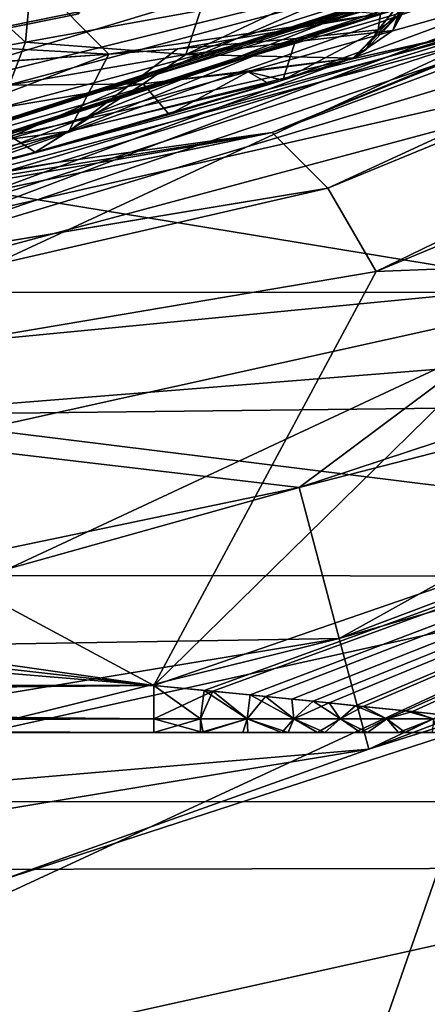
# Model space of a CAD drawing. Header units: metres. Extents: x -109 to 109, y -447 to 122.
# Tile 22 of 256: x 5.06 to 6.36, y -424.12 to -420.97. Entities that reach past the tile are written whole.
import ezdxf

# ---------------------------------------------------------------- set-up
doc = ezdxf.new("R2010")
doc.units = ezdxf.units.M
doc.layers.add('solid_506359', color=7, linetype='CONTINUOUS')

msp = doc.modelspace()

# ---------------------------------------------------------------- linework, layer by layer
at = {"layer": 'solid_506359'}
for points in [[(6.55596, -416.691864, 378.799988), (-2.172982, -421.639343, 378.799988), (-4.261339, -421.322571, 378.799988)], [(2.603974, -417.757416, 378.799988), (6.55596, -416.691864, 378.799988), (-4.261339, -421.322571, 378.799988)], [(6.55596, -416.691864, 378.799988), (8.163743, -420.139771, 378.799988), (-2.172982, -421.639343, 378.799988)], [(1.449697, -418.200409, 164.25), (7.909747, -420.40332, 164.25), (3.226613, -421.658142, 164.25)], [(5.867724, -421.328766, 170.300278), (10.428844, -419.484955, 170.300278), (7.614857, -420.676788, 170.600006)], [(5.867724, -421.328766, 170.300278), (6.045884, -421.506927, 170.080383), (10.428844, -419.484955, 170.300278)], [(10.429032, -419.485046, 172.75), (5.867879, -421.328888, 172.75), (9.941948, -419.65097, 172.449997)], [(6.046093, -421.507172, 172.969772), (5.867879, -421.328888, 172.75), (10.429032, -419.485046, 172.75)], [(10.428844, -419.484955, 170.300278), (6.045884, -421.506927, 170.080383), (10.652645, -419.613129, 170.080383)], [(6.046093, -421.507172, 172.969772), (10.429032, -419.485046, 172.75), (10.65291, -419.613312, 172.969772)], [(10.652645, -419.613129, 170.080383), (6.045884, -421.506927, 170.080383), (6.201315, -421.774475, 170)], [(6.046093, -421.507172, 172.969772), (10.65291, -419.613312, 172.969772), (6.201315, -421.774475, 173.050003)], [(10.652645, -419.613129, 170.080383), (6.201315, -421.774475, 170), (10.872036, -419.834503, 170)], [(10.65291, -419.613312, 172.969772), (10.872036, -419.834503, 173.050003), (6.201315, -421.774475, 173.050003)], [(5.867879, -421.328888, 172.75), (7.614857, -420.676788, 172.449997), (9.941948, -419.65097, 172.449997)], [(6.201315, -421.774475, 173.050003), (10.872036, -419.834503, 173.050003), (9.745486, -421.633881, 173.050003)], [(10.872036, -419.834503, 170), (6.201315, -421.774475, 170), (9.745483, -421.633881, 170)], [(5.225927, -420.04126, 236.459641), (5.248107, -420.949158, 236.256989), (4.166019, -421.168427, 237.703857)], [(4.716522, -420.161102, 237.244843), (5.225927, -420.04126, 236.459641), (4.166019, -421.168427, 237.703857)], [(8.818401, -420.056458, 178.266449), (4.507705, -421.457092, 178.266449), (8.364599, -420.344391, 178.357071)], [(4.507705, -421.457092, 164.233551), (8.818401, -420.056458, 164.233551), (4.766009, -421.48761, 164.142929)], [(4.507705, -421.457092, 164.233551), (8.320091, -420.237457, 164.353882), (8.818401, -420.056458, 164.233551)], [(8.818401, -420.056458, 178.266449), (4.740648, -421.374603, 178.146118), (4.507705, -421.457092, 178.266449)], [(8.818401, -420.056458, 178.266449), (8.320091, -420.237457, 178.146118), (4.740648, -421.374603, 178.146118)], [(8.818401, -420.056458, 164.233551), (6.647087, -420.976013, 164.142929), (4.766009, -421.48761, 164.142929)], [(4.515188, -421.492279, 167.499771), (8.833041, -420.089325, 167.499771), (7.909633, -420.403412, 167.25)], [(8.907533, -420.256653, 167.683014), (8.833041, -420.089325, 167.499771), (4.515188, -421.492279, 167.499771)], [(4.515215, -421.492432, 175), (8.833095, -420.089447, 175), (4.553313, -421.671661, 174.816864)], [(7.909633, -420.403412, 175.25), (8.833095, -420.089447, 175), (4.515215, -421.492432, 175)], [(8.835631, -420.095154, 174.823227), (4.516512, -421.498505, 174.823227), (8.002542, -420.635498, 174.75)], [(8.835631, -420.095154, 167.676773), (8.002565, -420.635498, 167.75), (4.516512, -421.498505, 167.676773)], [(8.835631, -420.095154, 174.823227), (7.909647, -420.403412, 175), (4.516512, -421.498505, 174.823227)], [(8.835631, -420.095154, 167.676773), (4.516512, -421.498505, 167.676773), (7.909647, -420.403412, 167.5)], [(8.833095, -420.089447, 175), (8.907624, -420.256866, 174.816864), (4.553313, -421.671661, 174.816864)], [(3.181821, -421.361389, 178.25), (7.79967, -420.124298, 178.25), (3.081671, -420.68811, 178.25)], [(7.909758, -420.403381, 177.949997), (7.79967, -420.124298, 178.25), (3.181821, -421.361389, 178.25)], [(8.163743, -420.139771, 378.799988), (-0.049015, -421.749939, 378.799988), (-2.172982, -421.639343, 378.799988)], [(8.163743, -420.139771, 378.799988), (2.063532, -421.650543, 378.799988), (-0.049015, -421.749939, 378.799988)], [(8.163743, -420.139771, 378.799988), (4.144611, -421.346802, 378.799988), (2.063532, -421.650543, 378.799988)], [(8.163743, -420.139771, 378.799988), (6.180919, -420.842316, 378.799988), (4.144611, -421.346802, 378.799988)], [(4.229247, -421.690399, 378.946442), (6.180919, -420.842316, 378.799988), (8.163743, -420.139771, 378.799988)], [(4.229247, -421.690399, 378.946442), (8.163743, -420.139771, 378.799988), (8.297991, -420.466858, 378.946442)], [(5.159087, -420.146667, 236.141022), (4.283185, -420.321655, 237.447327), (5.077405, -421.040009, 236.149109)], [(5.159087, -420.146667, 236.141022), (5.077405, -421.040009, 236.149109), (5.638024, -420.939209, 234.490631)], [(4.507705, -421.457092, 164.233551), (4.740648, -421.374603, 164.353882), (8.320091, -420.237457, 164.353882)], [(7.909633, -420.403412, 167.25), (8.320091, -420.237457, 164.353882), (4.740648, -421.374603, 164.353882)], [(4.740648, -421.374603, 178.146118), (8.320091, -420.237457, 178.146118), (7.909633, -420.403412, 175.25)], [(4.553266, -421.671417, 167.683014), (8.907533, -420.256653, 167.683014), (4.515188, -421.492279, 167.499771)], [(8.093394, -420.868195, 167.75), (8.907533, -420.256653, 167.683014), (4.553266, -421.671417, 167.683014)], [(4.553313, -421.671661, 174.816864), (8.907624, -420.256866, 174.816864), (8.093394, -420.868195, 174.75)], [(4.283185, -420.321655, 237.447327), (4.033235, -421.226593, 237.556244), (5.077405, -421.040009, 236.149109)], [(4.507705, -421.457092, 178.266449), (6.647087, -420.976013, 178.357071), (8.364599, -420.344391, 178.357071)], [(7.909758, -420.403381, 177.949997), (3.181821, -421.361389, 178.25), (3.226875, -421.658173, 177.949997)], [(3.226776, -421.658173, 167.5), (3.226613, -421.658142, 164.25), (7.909747, -420.40332, 164.25)], [(3.226765, -421.658173, 167.25), (7.909633, -420.403412, 167.25), (4.740648, -421.374603, 164.353882)], [(4.515188, -421.492279, 167.499771), (7.909633, -420.403412, 167.25), (3.226765, -421.658173, 167.25)], [(3.226765, -421.658173, 175.25), (7.909633, -420.403412, 175.25), (4.515215, -421.492432, 175)], [(4.740648, -421.374603, 178.146118), (7.909633, -420.403412, 175.25), (3.226765, -421.658173, 175.25)], [(3.226875, -421.658173, 177.949997), (3.226775, -421.658173, 175), (7.909647, -420.403412, 175)], [(4.516512, -421.498505, 174.823227), (7.909647, -420.403412, 175), (3.226775, -421.658173, 175)], [(7.909647, -420.403412, 167.5), (3.226776, -421.658173, 167.5), (7.909747, -420.40332, 164.25)], [(4.516512, -421.498505, 167.676773), (3.226776, -421.658173, 167.5), (7.909647, -420.403412, 167.5)], [(7.909758, -420.403381, 177.949997), (3.226875, -421.658173, 177.949997), (7.909647, -420.403412, 175)], [(4.229247, -421.690399, 378.946442), (8.297991, -420.466858, 378.946442), (4.258075, -421.833984, 379.299988)], [(8.297991, -420.466858, 378.946442), (8.353598, -420.602325, 379.299988), (4.258075, -421.833984, 379.299988)], [(3.25848, -420.823242, 382.48056), (3.394133, -421.679718, 381.018494), (7.77545, -420.505737, 381.018494)], [(4.258075, -421.833984, 379.299988), (7.77545, -420.505737, 381.018494), (3.394133, -421.679718, 381.018494)], [(4.258075, -421.833984, 379.299988), (8.353598, -420.602325, 379.299988), (7.77545, -420.505737, 381.018494)], [(5.488853, -423.100006, 174.75), (8.002542, -420.635498, 174.75), (3.265325, -421.905029, 174.75)], [(4.516512, -421.498505, 174.823227), (3.265325, -421.905029, 174.75), (8.002542, -420.635498, 174.75)], [(5.488853, -423.100006, 167.75), (3.265348, -421.905029, 167.75), (8.002565, -420.635498, 167.75)], [(4.516512, -421.498505, 167.676773), (8.002565, -420.635498, 167.75), (3.265348, -421.905029, 167.75)], [(5.488853, -423.100006, 174.75), (9.745483, -421.633881, 174.75), (8.002542, -420.635498, 174.75)], [(9.745484, -421.633881, 167.75), (5.488853, -423.100006, 167.75), (8.002565, -420.635498, 167.75)], [(7.614857, -420.676788, 170.600006), (7.614857, -420.676788, 172.449997), (5.184134, -421.424622, 172.449997)], [(5.867879, -421.328888, 172.75), (5.184134, -421.424622, 172.449997), (7.614857, -420.676788, 172.449997)], [(5.184134, -421.424622, 170.600006), (7.614857, -420.676788, 170.600006), (5.184134, -421.424622, 172.449997)], [(5.867724, -421.328766, 170.300278), (7.614857, -420.676788, 170.600006), (5.184134, -421.424622, 170.600006)], [(4.667694, -420.7005, 257.895416), (4.166019, -421.168427, 237.703857), (5.248107, -420.949158, 236.256989)], [(4.251357, -421.018005, 228.079239), (3.636072, -420.784576, 227.434143), (5.11464, -420.846436, 228.643967)], [(6.254208, -421.002747, 230.646484), (6.338488, -420.77771, 230.485306), (6.323353, -420.825745, 230.563995)], [(6.254208, -421.002747, 230.646484), (6.332946, -420.84552, 230.445679), (6.338488, -420.77771, 230.485306)], [(4.229247, -421.690399, 378.946442), (4.144611, -421.346802, 378.799988), (6.180919, -420.842316, 378.799988)], [(5.344609, -421.078186, 229.188797), (4.251357, -421.018005, 228.079239), (5.11464, -420.846436, 228.643967)], [(5.344609, -421.078186, 229.188797), (5.11464, -420.846436, 228.643967), (6.21521, -420.948914, 230.208771)], [(6.349691, -420.825317, 229.808792), (6.20775, -421.000916, 230.333328), (6.21521, -420.948914, 230.208771)], [(6.265765, -420.960205, 230.367584), (6.20775, -421.000916, 230.333328), (6.349691, -420.825317, 229.808792)], [(6.254208, -421.002747, 230.646484), (6.323353, -420.825745, 230.563995), (6.305954, -420.85434, 230.659149)], [(6.254208, -421.002747, 230.646484), (6.308146, -420.907379, 230.405731), (6.332946, -420.84552, 230.445679)], [(3.300015, -422.152588, 167.75), (8.093394, -420.868195, 167.75), (4.553266, -421.671417, 167.683014)], [(8.402745, -421.659851, 167.75), (8.093394, -420.868195, 167.75), (3.300015, -422.152588, 167.75)], [(3.300015, -422.152588, 174.75), (8.093394, -420.868195, 174.75), (5.953963, -422.465851, 174.75)], [(4.553313, -421.671661, 174.816864), (8.093394, -420.868195, 174.75), (3.300015, -422.152588, 174.75)], [(5.59122, -421.079102, 234.480118), (6.305954, -420.85434, 230.659149), (5.972508, -420.899384, 232.571426)], [(5.59122, -421.079102, 234.480118), (6.254208, -421.002747, 230.646484), (6.305954, -420.85434, 230.659149)], [(8.093394, -420.868195, 174.75), (8.402745, -421.659851, 174.75), (5.953963, -422.465851, 174.75)], [(5.59122, -421.079102, 234.480118), (5.972508, -420.899384, 232.571426), (5.638024, -420.939209, 234.490631)], [(6.308146, -420.907379, 230.405731), (6.126317, -421.091736, 230.622131), (6.265765, -420.960205, 230.367584)], [(6.254208, -421.002747, 230.646484), (6.126317, -421.091736, 230.622131), (6.308146, -420.907379, 230.405731)], [(5.59122, -421.079102, 234.480118), (5.638024, -420.939209, 234.490631), (5.077405, -421.040009, 236.149109)], [(2.831938, -422.745087, 178.830444), (6.921173, -421.840424, 178.830444), (6.647087, -420.976013, 178.357071)], [(2.831938, -422.745087, 178.830444), (6.647087, -420.976013, 178.357071), (4.766008, -421.48761, 178.357071)], [(4.507705, -421.457092, 178.266449), (4.766008, -421.48761, 178.357071), (6.647087, -420.976013, 178.357071)], [(4.766009, -421.48761, 164.142929), (6.647087, -420.976013, 164.142929), (6.921173, -421.840424, 163.669556)], [(5.564722, -421.061127, 229.454758), (5.344609, -421.078186, 229.188797), (6.21521, -420.948914, 230.208771)], [(5.944263, -421.028351, 229.959183), (5.564722, -421.061127, 229.454758), (6.21521, -420.948914, 230.208771)], [(5.944263, -421.028351, 229.959183), (6.21521, -420.948914, 230.208771), (6.20775, -421.000916, 230.333328)], [(6.265765, -420.960205, 230.367584), (6.126317, -421.091736, 230.622131), (6.169318, -421.06369, 230.467331)], [(6.265765, -420.960205, 230.367584), (6.169318, -421.06369, 230.467331), (6.20775, -421.000916, 230.333328)], [(5.59122, -421.079102, 234.480118), (6.126317, -421.091736, 230.622131), (6.254208, -421.002747, 230.646484)], [(5.901677, -421.162201, 230.410965), (5.944263, -421.028351, 229.959183), (6.20775, -421.000916, 230.333328)], [(6.169318, -421.06369, 230.467331), (5.901677, -421.162201, 230.410965), (6.20775, -421.000916, 230.333328)], [(5.024998, -421.177887, 236.133255), (5.077405, -421.040009, 236.149109), (4.033235, -421.226593, 237.556244)], [(4.49355, -421.13678, 228.330078), (4.251357, -421.018005, 228.079239), (5.344609, -421.078186, 229.188797)], [(5.024998, -421.177887, 236.133255), (5.59122, -421.079102, 234.480118), (5.077405, -421.040009, 236.149109)], [(5.216258, -421.324615, 229.38652), (5.564722, -421.061127, 229.454758), (5.944263, -421.028351, 229.959183)], [(5.901677, -421.162201, 230.410965), (5.216258, -421.324615, 229.38652), (5.944263, -421.028351, 229.959183)], [(5.216258, -421.324615, 229.38652), (5.344609, -421.078186, 229.188797), (5.564722, -421.061127, 229.454758)], [(6.169318, -421.06369, 230.467331), (6.126317, -421.091736, 230.622131), (5.901677, -421.162201, 230.410965)], [(4.399871, -421.43689, 228.453979), (4.953192, -421.106323, 228.762558), (5.344609, -421.078186, 229.188797)], [(5.216258, -421.324615, 229.38652), (4.399871, -421.43689, 228.453979), (5.344609, -421.078186, 229.188797)], [(4.953192, -421.106323, 228.762558), (4.49355, -421.13678, 228.330078), (5.344609, -421.078186, 229.188797)], [(5.024998, -421.177887, 236.133255), (5.454612, -421.173828, 234.454376), (5.59122, -421.079102, 234.480118)], [(5.59122, -421.079102, 234.480118), (5.454612, -421.173828, 234.454376), (6.126317, -421.091736, 230.622131)], [(5.454612, -421.173828, 234.454376), (5.791, -421.135406, 232.534698), (6.126317, -421.091736, 230.622131)], [(5.791, -421.135406, 232.534698), (5.901677, -421.162201, 230.410965), (6.126317, -421.091736, 230.622131)], [(5.454612, -421.173828, 234.454376), (5.537786, -421.271729, 230.033508), (5.791, -421.135406, 232.534698)], [(5.791, -421.135406, 232.534698), (5.537786, -421.271729, 230.033508), (5.860418, -421.174927, 230.369415)], [(5.791, -421.135406, 232.534698), (5.860418, -421.174927, 230.369415), (5.901677, -421.162201, 230.410965)], [(5.108377, -421.39209, 229.59082), (5.216258, -421.324615, 229.38652), (5.901677, -421.162201, 230.410965)], [(5.537786, -421.271729, 230.033508), (5.108377, -421.39209, 229.59082), (5.901677, -421.162201, 230.410965)], [(5.860418, -421.174927, 230.369415), (5.537786, -421.271729, 230.033508), (5.901677, -421.162201, 230.410965)], [(4.911401, -421.26532, 236.040146), (5.108377, -421.39209, 229.59082), (5.454612, -421.173828, 234.454376)], [(5.024998, -421.177887, 236.133255), (4.911401, -421.26532, 236.040146), (5.454612, -421.173828, 234.454376)], [(5.454612, -421.173828, 234.454376), (5.108377, -421.39209, 229.59082), (5.537786, -421.271729, 230.033508)], [(4.911401, -421.26532, 236.040146), (4.584462, -421.525116, 229.095306), (5.108377, -421.39209, 229.59082)], [(4.584462, -421.525116, 229.095306), (4.399871, -421.43689, 228.453979), (5.216258, -421.324615, 229.38652)], [(5.108377, -421.39209, 229.59082), (4.584462, -421.525116, 229.095306), (5.216258, -421.324615, 229.38652)], [(1.009954, -422.106903, 170.300278), (5.867724, -421.328766, 170.300278), (2.682859, -421.884277, 170.600006)], [(1.009954, -422.106903, 170.300278), (1.132023, -422.320984, 170.080383), (5.867724, -421.328766, 170.300278)], [(5.867879, -421.328888, 172.75), (1.010068, -422.107056, 172.75), (5.184134, -421.424622, 172.449997)], [(1.132163, -422.321259, 172.969772), (1.010068, -422.107056, 172.75), (5.867879, -421.328888, 172.75)], [(5.867724, -421.328766, 170.300278), (1.132023, -422.320984, 170.080383), (6.045884, -421.506927, 170.080383)], [(1.132163, -422.321259, 172.969772), (5.867879, -421.328888, 172.75), (6.046093, -421.507172, 172.969772)], [(5.867724, -421.328766, 170.300278), (5.184134, -421.424622, 170.600006), (2.682859, -421.884277, 170.600006)], [(10.393785, -421.326508, 167.883972), (8.402745, -421.659851, 167.75), (5.953963, -422.465851, 167.75)], [(6.082248, -422.949249, 167.883972), (10.393785, -421.326508, 167.883972), (5.953963, -422.465851, 167.75)], [(6.08213, -422.948822, 174.616287), (10.393583, -421.326111, 174.616287), (6.176982, -423.302795, 174.25)], [(8.402745, -421.659851, 174.75), (10.393583, -421.326111, 174.616287), (6.08213, -422.948822, 174.616287)], [(10.555789, -421.655029, 168.250458), (10.393785, -421.326508, 167.883972), (6.082248, -422.949249, 167.883972)], [(10.393583, -421.326111, 174.616287), (10.555673, -421.654785, 174.25), (6.176982, -423.302795, 174.25)], [(1.010068, -422.107056, 172.75), (2.682859, -421.884277, 172.449997), (5.184134, -421.424622, 172.449997)], [(5.184134, -421.424622, 170.600006), (5.184134, -421.424622, 172.449997), (2.682859, -421.884277, 172.449997)], [(2.682859, -421.884277, 170.600006), (5.184134, -421.424622, 170.600006), (2.682859, -421.884277, 172.449997)], [(6.045884, -421.506927, 170.080383), (1.132023, -422.320984, 170.080383), (1.216913, -422.61673, 170)], [(1.132163, -422.321259, 172.969772), (6.046093, -421.507172, 172.969772), (1.216913, -422.61673, 173.050003)], [(6.045884, -421.506927, 170.080383), (1.216913, -422.61673, 170), (6.201315, -421.774475, 170)], [(6.046093, -421.507172, 172.969772), (6.201315, -421.774475, 173.050003), (1.216913, -422.61673, 173.050003)], [(2.747738, -421.841705, 164.142929), (4.766009, -421.48761, 164.142929), (6.921173, -421.840424, 163.669556)], [(6.201315, -421.774475, 173.050003), (9.745486, -421.633881, 173.050003), (5.488853, -423.100006, 173.050003)], [(5.677372, -423.118164, 173.053909), (5.488853, -423.100006, 173.050003), (9.745486, -421.633881, 173.050003)], [(6.201315, -421.774475, 170), (5.488853, -423.100006, 170), (9.745483, -421.633881, 170)], [(5.650395, -423.11554, 169.997147), (9.745483, -421.633881, 170), (5.488853, -423.100006, 170)], [(5.650395, -423.11554, 174.747147), (9.745483, -421.633881, 174.75), (5.488853, -423.100006, 174.75)], [(5.677372, -423.118164, 167.753906), (5.488853, -423.100006, 167.75), (9.745484, -421.633881, 167.75)], [(5.650395, -423.11554, 169.997147), (5.796908, -423.129913, 169.989304), (9.745483, -421.633881, 170)], [(5.650395, -423.11554, 174.747147), (5.796908, -423.129913, 174.739304), (9.745483, -421.633881, 174.75)], [(5.846734, -423.134857, 173.06459), (5.677372, -423.118164, 173.053909), (9.745486, -421.633881, 173.050003)], [(5.846734, -423.134857, 167.764603), (5.677372, -423.118164, 167.753906), (9.745484, -421.633881, 167.75)], [(5.796908, -423.129913, 169.989304), (5.930202, -423.143219, 169.977341), (9.745483, -421.633881, 170)], [(5.796908, -423.129913, 174.739304), (5.930202, -423.143219, 174.727341), (9.745483, -421.633881, 174.75)], [(5.998767, -423.150146, 173.080811), (5.846734, -423.134857, 173.06459), (9.745486, -421.633881, 173.050003)], [(5.998767, -423.150146, 167.780807), (5.846734, -423.134857, 167.764603), (9.745484, -421.633881, 167.75)], [(5.930202, -423.143219, 169.977341), (6.050632, -423.155426, 169.962036), (9.745483, -421.633881, 170)], [(5.930202, -423.143219, 174.727341), (6.050632, -423.155426, 174.712036), (9.745483, -421.633881, 174.75)], [(6.13512, -423.164093, 173.101593), (5.998767, -423.150146, 173.080811), (9.745486, -421.633881, 173.050003)], [(6.13512, -423.164093, 167.80159), (5.998767, -423.150146, 167.780807), (9.745484, -421.633881, 167.75)], [(6.050632, -423.155426, 169.962036), (6.158941, -423.166565, 169.944077), (9.745483, -421.633881, 170)], [(6.050632, -423.155426, 174.712036), (6.158941, -423.166565, 174.694077), (9.745483, -421.633881, 174.75)], [(6.294648, -423.180695, 173.135071), (6.13512, -423.164093, 173.101593), (9.745486, -421.633881, 173.050003)], [(6.294648, -423.180695, 167.835068), (6.13512, -423.164093, 167.80159), (9.745484, -421.633881, 167.75)], [(6.158941, -423.166565, 169.944077), (6.317071, -423.183075, 169.909286), (9.745483, -421.633881, 170)], [(6.158941, -423.166565, 174.694077), (6.317071, -423.183075, 174.659286), (9.745483, -421.633881, 174.75)], [(6.431328, -423.19516, 173.173889), (6.294648, -423.180695, 173.135071), (9.745486, -421.633881, 173.050003)], [(6.431328, -423.19516, 167.873886), (6.294648, -423.180695, 167.835068), (9.745484, -421.633881, 167.75)], [(6.317071, -423.183075, 169.909286), (6.452799, -423.197449, 169.868942), (9.745483, -421.633881, 170)], [(6.317071, -423.183075, 174.659286), (6.452799, -423.197449, 174.618942), (9.745483, -421.633881, 174.75)], [(5.953963, -422.465851, 167.75), (8.402745, -421.659851, 167.75), (3.300015, -422.152588, 167.75)], [(5.953963, -422.465851, 174.75), (8.402745, -421.659851, 174.75), (6.08213, -422.948822, 174.616287)], [(6.17705, -423.30307, 168.250458), (10.555789, -421.655029, 168.250458), (6.082248, -422.949249, 167.883972)], [(6.176982, -423.302795, 174.25), (10.555673, -421.654785, 174.25), (9.76168, -422.175079, 173.75)], [(9.76168, -422.175079, 168.75), (10.555789, -421.655029, 168.250458), (6.17705, -423.30307, 168.250458)], [(1.216913, -422.61673, 173.050003), (6.201315, -421.774475, 173.050003), (5.488853, -423.100006, 173.050003)], [(6.201315, -421.774475, 170), (1.216913, -422.61673, 170), (5.488853, -423.100006, 170)], [(2.831938, -422.745087, 163.669556), (2.747738, -421.841705, 164.142929), (6.921173, -421.840424, 163.669556)], [(2.831938, -422.745087, 163.669556), (6.921173, -421.840424, 163.669556), (7.212559, -422.74942, 163.370255)], [(2.831938, -422.745087, 178.830444), (2.951164, -423.692169, 179.129745), (6.921173, -421.840424, 178.830444)], [(2.951164, -423.692169, 179.129745), (7.212559, -422.74942, 179.129745), (6.921173, -421.840424, 178.830444)], [(5.488853, -423.100006, 167.75), (-5.488853, -423.100006, 167.75), (3.265348, -421.905029, 167.75)], [(5.488853, -423.100006, 174.75), (3.265325, -421.905029, 174.75), (-1.634586, -422.088837, 174.75)], [(6.974007, -422.041351, 214.70549), (4.626347, -428.777222, 208.313889), (4.569241, -422.23349, 214.85762)], [(16.475554, -422.095642, 214.748245), (6.974007, -422.041351, 214.70549), (4.569241, -422.23349, 214.85762)], [(7.682065, -428.574951, 207.957001), (4.626347, -428.777222, 208.313889), (6.974007, -422.041351, 214.70549)], [(-5.488853, -423.100006, 174.75), (5.488853, -423.100006, 174.75), (-1.634586, -422.088837, 174.75)], [(14.54888, -423.471191, 215.894806), (16.475554, -422.095642, 214.748245), (4.569241, -422.23349, 214.85762)], [(3.427972, -422.993103, 167.75), (5.953963, -422.465851, 167.75), (3.300015, -422.152588, 167.75)], [(3.300015, -422.152588, 174.75), (5.953963, -422.465851, 174.75), (3.427972, -422.993103, 174.75)], [(4.989881, -423.725555, 168.75), (9.76168, -422.175079, 168.75), (6.17705, -423.30307, 168.250458)], [(9.76168, -422.175079, 173.75), (9.76168, -422.175079, 168.75), (4.989881, -423.725555, 168.75)], [(4.989881, -423.725555, 173.75), (9.76168, -422.175079, 173.75), (4.989881, -423.725555, 168.75)], [(6.176982, -423.302795, 174.25), (9.76168, -422.175079, 173.75), (4.989881, -423.725555, 173.75)], [(14.54888, -423.471191, 215.894806), (4.569241, -422.23349, 214.85762), (-14.545419, -423.473511, 215.896851)], [(-3.829122, -422.320251, 170), (-5.488853, -423.100006, 170), (5.488853, -423.100006, 170)], [(1.216913, -422.61673, 170), (-3.829122, -422.320251, 170), (5.488853, -423.100006, 170)], [(5.953963, -422.465851, 174.75), (6.08213, -422.948822, 174.616287), (1.536944, -423.699219, 174.616287)], [(3.427972, -422.993103, 174.75), (5.953963, -422.465851, 174.75), (1.536944, -423.699219, 174.616287)], [(6.082248, -422.949249, 167.883972), (5.953963, -422.465851, 167.75), (3.427972, -422.993103, 167.75)], [(1.216913, -422.61673, 173.050003), (5.488853, -423.100006, 173.050003), (-5.488853, -423.100006, 173.050003)], [(2.951164, -423.692169, 163.370255), (2.831938, -422.745087, 163.669556), (7.212559, -422.74942, 163.370255)], [(2.951164, -423.692169, 163.370255), (7.212559, -422.74942, 163.370255), (7.511817, -423.682922, 163.251923)], [(2.951164, -423.692169, 179.129745), (3.073612, -424.664795, 179.248077), (7.212559, -422.74942, 179.129745)], [(3.073612, -424.664795, 179.248077), (7.511817, -423.682922, 179.248077), (7.212559, -422.74942, 179.129745)], [(1.536944, -423.699219, 174.616287), (6.08213, -422.948822, 174.616287), (1.560913, -424.064941, 174.25)], [(1.536974, -423.699677, 167.883972), (6.082248, -422.949249, 167.883972), (3.427972, -422.993103, 167.75)], [(6.17705, -423.30307, 168.250458), (6.082248, -422.949249, 167.883972), (1.536974, -423.699677, 167.883972)], [(6.08213, -422.948822, 174.616287), (6.176982, -423.302795, 174.25), (1.560913, -424.064941, 174.25)], [(5.488853, -423.206055, 173.093933), (-5.488853, -423.100006, 173.050003), (5.488853, -423.100006, 173.050003)], [(5.488853, -423.206055, 173.093933), (-5.488853, -423.206055, 173.093933), (-5.488853, -423.100006, 173.050003)], [(-5.488853, -423.206055, 169.95607), (5.488853, -423.100006, 170), (-5.488853, -423.100006, 170)], [(-5.488853, -423.206055, 169.95607), (5.488853, -423.206055, 169.95607), (5.488853, -423.100006, 170)], [(-5.488853, -423.206055, 174.70607), (5.488853, -423.100006, 174.75), (-5.488853, -423.100006, 174.75)], [(-5.488853, -423.206055, 174.70607), (5.488853, -423.206055, 174.70607), (5.488853, -423.100006, 174.75)], [(5.488853, -423.206055, 167.79393), (-5.488853, -423.100006, 167.75), (5.488853, -423.100006, 167.75)], [(5.488853, -423.206055, 167.79393), (-5.488853, -423.206055, 167.79393), (-5.488853, -423.100006, 167.75)], [(5.488853, -423.206055, 173.093933), (5.488853, -423.100006, 173.050003), (5.677372, -423.118164, 173.053909)], [(5.638117, -423.206055, 169.954315), (5.650395, -423.11554, 169.997147), (5.488853, -423.100006, 170)], [(5.488853, -423.206055, 169.95607), (5.638117, -423.206055, 169.954315), (5.488853, -423.100006, 170)], [(5.638117, -423.206055, 174.704315), (5.650395, -423.11554, 174.747147), (5.488853, -423.100006, 174.75)], [(5.488853, -423.206055, 174.70607), (5.638117, -423.206055, 174.704315), (5.488853, -423.100006, 174.75)], [(5.488853, -423.206055, 167.79393), (5.488853, -423.100006, 167.75), (5.677372, -423.118164, 167.753906)], [(5.638196, -423.206055, 167.795685), (5.488853, -423.206055, 167.79393), (5.677372, -423.118164, 167.753906)], [(5.638196, -423.206055, 173.095688), (5.488853, -423.206055, 173.093933), (5.677372, -423.118164, 173.053909)], [(5.638117, -423.206055, 174.704315), (5.787426, -423.206055, 174.698822), (5.650395, -423.11554, 174.747147)], [(5.638117, -423.206055, 169.954315), (5.787426, -423.206055, 169.948822), (5.650395, -423.11554, 169.997147)], [(5.638196, -423.206055, 167.795685), (5.677372, -423.118164, 167.753906), (5.787583, -423.206055, 167.801193)], [(5.638196, -423.206055, 173.095688), (5.677372, -423.118164, 173.053909), (5.787583, -423.206055, 173.101196)], [(5.787426, -423.206055, 174.698822), (5.796908, -423.129913, 174.739304), (5.650395, -423.11554, 174.747147)], [(5.787426, -423.206055, 169.948822), (5.796908, -423.129913, 169.989304), (5.650395, -423.11554, 169.997147)], [(5.787583, -423.206055, 167.801193), (5.677372, -423.118164, 167.753906), (5.846734, -423.134857, 167.764603)], [(5.787583, -423.206055, 173.101196), (5.677372, -423.118164, 173.053909), (5.846734, -423.134857, 173.06459)], [(5.787426, -423.206055, 174.698822), (5.936727, -423.206055, 174.689133), (5.796908, -423.129913, 174.739304)], [(5.787426, -423.206055, 169.948822), (5.936727, -423.206055, 169.939133), (5.796908, -423.129913, 169.989304)], [(5.787583, -423.206055, 167.801193), (5.846734, -423.134857, 167.764603), (5.936962, -423.206055, 167.810883)], [(5.787583, -423.206055, 173.101196), (5.846734, -423.134857, 173.06459), (5.936962, -423.206055, 173.110886)], [(5.936727, -423.206055, 174.689133), (5.930202, -423.143219, 174.727341), (5.796908, -423.129913, 174.739304)], [(5.936727, -423.206055, 169.939133), (5.930202, -423.143219, 169.977341), (5.796908, -423.129913, 169.989304)], [(5.936962, -423.206055, 167.810883), (5.846734, -423.134857, 167.764603), (5.998767, -423.150146, 167.780807)], [(5.936962, -423.206055, 173.110886), (5.846734, -423.134857, 173.06459), (5.998767, -423.150146, 173.080811)], [(5.936727, -423.206055, 174.689133), (6.050632, -423.155426, 174.712036), (5.930202, -423.143219, 174.727341)], [(5.936727, -423.206055, 169.939133), (6.050632, -423.155426, 169.962036), (5.930202, -423.143219, 169.977341)], [(5.936962, -423.206055, 167.810883), (5.998767, -423.150146, 167.780807), (6.086263, -423.206055, 167.825424)], [(5.936962, -423.206055, 173.110886), (5.998767, -423.150146, 173.080811), (6.086263, -423.206055, 173.125427)], [(6.086263, -423.206055, 167.825424), (5.998767, -423.150146, 167.780807), (6.13512, -423.164093, 167.80159)], [(6.086263, -423.206055, 173.125427), (5.998767, -423.150146, 173.080811), (6.13512, -423.164093, 173.101593)], [(5.936727, -423.206055, 174.689133), (6.085949, -423.206055, 174.674606), (6.050632, -423.155426, 174.712036)], [(5.936727, -423.206055, 169.939133), (6.085949, -423.206055, 169.924606), (6.050632, -423.155426, 169.962036)], [(6.085949, -423.206055, 174.674606), (6.158941, -423.166565, 174.694077), (6.050632, -423.155426, 174.712036)], [(6.085949, -423.206055, 169.924606), (6.158941, -423.166565, 169.944077), (6.050632, -423.155426, 169.962036)], [(6.085949, -423.206055, 174.674606), (6.234993, -423.206055, 174.654312), (6.158941, -423.166565, 174.694077)], [(6.085949, -423.206055, 169.924606), (6.234993, -423.206055, 169.904312), (6.158941, -423.166565, 169.944077)], [(6.086263, -423.206055, 167.825424), (6.13512, -423.164093, 167.80159), (6.235384, -423.206055, 167.845749)], [(6.086263, -423.206055, 173.125427), (6.13512, -423.164093, 173.101593), (6.235384, -423.206055, 173.145752)], [(6.235384, -423.206055, 167.845749), (6.13512, -423.164093, 167.80159), (6.294648, -423.180695, 167.835068)], [(6.235384, -423.206055, 173.145752), (6.13512, -423.164093, 173.101593), (6.294648, -423.180695, 173.135071)], [(6.234993, -423.206055, 174.654312), (6.317071, -423.183075, 174.659286), (6.158941, -423.166565, 174.694077)], [(6.234993, -423.206055, 169.904312), (6.317071, -423.183075, 169.909286), (6.158941, -423.166565, 169.944077)], [(6.234993, -423.206055, 174.654312), (6.38371, -423.206055, 174.626724), (6.317071, -423.183075, 174.659286)], [(6.234993, -423.206055, 169.904312), (6.38371, -423.206055, 169.876724), (6.317071, -423.183075, 169.909286)], [(6.235384, -423.206055, 167.845749), (6.294648, -423.180695, 167.835068), (6.38418, -423.206055, 167.873367)], [(6.235384, -423.206055, 173.145752), (6.294648, -423.180695, 173.135071), (6.38418, -423.206055, 173.17337)], [(6.38418, -423.206055, 167.873367), (6.294648, -423.180695, 167.835068), (6.431328, -423.19516, 167.873886)], [(6.38418, -423.206055, 173.17337), (6.294648, -423.180695, 173.135071), (6.431328, -423.19516, 173.173889)], [(6.38371, -423.206055, 174.626724), (6.452799, -423.197449, 174.618942), (6.317071, -423.183075, 174.659286)], [(6.38371, -423.206055, 169.876724), (6.452799, -423.197449, 169.868942), (6.317071, -423.183075, 169.909286)], [(-5.488853, -423.206055, 167.79393), (5.488853, -423.25, 167.899994), (-5.488853, -423.25, 167.899994)], [(5.488853, -423.206055, 167.79393), (5.488853, -423.25, 167.899994), (-5.488853, -423.206055, 167.79393)], [(5.488853, -423.206055, 169.95607), (-5.488853, -423.25, 169.850006), (5.488853, -423.25, 169.850006)], [(-5.488853, -423.206055, 169.95607), (-5.488853, -423.25, 169.850006), (5.488853, -423.206055, 169.95607)], [(-5.488853, -423.206055, 173.093933), (5.488853, -423.25, 173.199997), (-5.488853, -423.25, 173.199997)], [(5.488853, -423.206055, 173.093933), (5.488853, -423.25, 173.199997), (-5.488853, -423.206055, 173.093933)], [(5.488853, -423.206055, 174.70607), (-5.488853, -423.25, 174.600006), (5.488853, -423.25, 174.600006)], [(-5.488853, -423.206055, 174.70607), (-5.488853, -423.25, 174.600006), (5.488853, -423.206055, 174.70607)], [(5.638196, -423.206055, 167.795685), (5.637628, -423.25, 167.901779), (5.488853, -423.25, 167.899994)], [(5.638196, -423.206055, 167.795685), (5.488853, -423.25, 167.899994), (5.488853, -423.206055, 167.79393)], [(5.488853, -423.206055, 169.95607), (5.488853, -423.25, 169.850006), (5.646555, -423.25, 169.848007)], [(5.488853, -423.206055, 169.95607), (5.646555, -423.25, 169.848007), (5.638117, -423.206055, 169.954315)], [(5.638196, -423.206055, 173.095688), (5.637628, -423.25, 173.201767), (5.488853, -423.25, 173.199997)], [(5.638196, -423.206055, 173.095688), (5.488853, -423.25, 173.199997), (5.488853, -423.206055, 173.093933)], [(5.488853, -423.206055, 174.70607), (5.488853, -423.25, 174.600006), (5.646555, -423.25, 174.598007)], [(5.488853, -423.206055, 174.70607), (5.646555, -423.25, 174.598007), (5.638117, -423.206055, 174.704315)], [(5.787583, -423.206055, 167.801193), (5.773997, -423.25, 167.906708), (5.637628, -423.25, 167.901779)], [(5.638196, -423.206055, 167.795685), (5.787583, -423.206055, 167.801193), (5.637628, -423.25, 167.901779)], [(5.787583, -423.206055, 173.101196), (5.773997, -423.25, 173.206711), (5.637628, -423.25, 173.201767)], [(5.638196, -423.206055, 173.095688), (5.787583, -423.206055, 173.101196), (5.637628, -423.25, 173.201767)], [(5.638117, -423.206055, 169.954315), (5.646555, -423.25, 169.848007), (5.787426, -423.206055, 169.948822)], [(5.638117, -423.206055, 174.704315), (5.646555, -423.25, 174.598007), (5.787426, -423.206055, 174.698822)], [(5.787426, -423.206055, 169.948822), (5.646555, -423.25, 169.848007), (5.78933, -423.25, 169.842514)], [(5.787426, -423.206055, 174.698822), (5.646555, -423.25, 174.598007), (5.78933, -423.25, 174.592514)], [(5.787583, -423.206055, 167.801193), (5.898909, -423.25, 167.914337), (5.773997, -423.25, 167.906708)], [(5.787583, -423.206055, 173.101196), (5.898909, -423.25, 173.21434), (5.773997, -423.25, 173.206711)], [(5.787426, -423.206055, 169.948822), (5.78933, -423.25, 169.842514), (5.919007, -423.25, 169.834137)], [(5.787426, -423.206055, 169.948822), (5.919007, -423.25, 169.834137), (5.936727, -423.206055, 169.939133)], [(5.787426, -423.206055, 174.698822), (5.78933, -423.25, 174.592514), (5.919007, -423.25, 174.584137)], [(5.787426, -423.206055, 174.698822), (5.919007, -423.25, 174.584137), (5.936727, -423.206055, 174.689133)], [(5.787583, -423.206055, 167.801193), (5.936962, -423.206055, 167.810883), (5.898909, -423.25, 167.914337)], [(5.787583, -423.206055, 173.101196), (5.936962, -423.206055, 173.110886), (5.898909, -423.25, 173.21434)], [(5.936962, -423.206055, 167.810883), (6.013296, -423.25, 167.92424), (5.898909, -423.25, 167.914337)], [(5.936962, -423.206055, 173.110886), (6.013296, -423.25, 173.224243), (5.898909, -423.25, 173.21434)], [(5.936727, -423.206055, 169.939133), (5.919007, -423.25, 169.834137), (6.035989, -423.25, 169.823425)], [(5.936727, -423.206055, 174.689133), (5.919007, -423.25, 174.584137), (6.035989, -423.25, 174.573425)], [(5.936727, -423.206055, 169.939133), (6.035989, -423.25, 169.823425), (6.085949, -423.206055, 169.924606)], [(5.936727, -423.206055, 174.689133), (6.035989, -423.25, 174.573425), (6.085949, -423.206055, 174.674606)], [(5.936962, -423.206055, 167.810883), (6.086263, -423.206055, 167.825424), (6.013296, -423.25, 167.92424)], [(5.936962, -423.206055, 173.110886), (6.086263, -423.206055, 173.125427), (6.013296, -423.25, 173.224243)], [(6.086263, -423.206055, 167.825424), (6.150801, -423.25, 167.94046), (6.013296, -423.25, 167.92424)], [(6.086263, -423.206055, 173.125427), (6.150801, -423.25, 173.240463), (6.013296, -423.25, 173.224243)], [(6.085949, -423.206055, 169.924606), (6.035989, -423.25, 169.823425), (6.173668, -423.25, 169.80632)], [(6.085949, -423.206055, 174.674606), (6.035989, -423.25, 174.573425), (6.173668, -423.25, 174.55632)], [(6.085949, -423.206055, 169.924606), (6.173668, -423.25, 169.80632), (6.234993, -423.206055, 169.904312)], [(6.085949, -423.206055, 174.674606), (6.173668, -423.25, 174.55632), (6.234993, -423.206055, 174.654312)], [(6.086263, -423.206055, 167.825424), (6.235384, -423.206055, 167.845749), (6.150801, -423.25, 167.94046)], [(6.086263, -423.206055, 173.125427), (6.235384, -423.206055, 173.145752), (6.150801, -423.25, 173.240463)], [(6.235384, -423.206055, 167.845749), (6.272493, -423.25, 167.959549), (6.150801, -423.25, 167.94046)], [(6.235384, -423.206055, 173.145752), (6.272493, -423.25, 173.259552), (6.150801, -423.25, 173.240463)], [(6.234993, -423.206055, 169.904312), (6.173668, -423.25, 169.80632), (6.294189, -423.25, 169.786499)], [(6.234993, -423.206055, 174.654312), (6.173668, -423.25, 174.55632), (6.294189, -423.25, 174.536499)], [(6.234993, -423.206055, 169.904312), (6.294189, -423.25, 169.786499), (6.38371, -423.206055, 169.876724)], [(6.234993, -423.206055, 174.654312), (6.294189, -423.25, 174.536499), (6.38371, -423.206055, 174.626724)], [(6.235384, -423.206055, 167.845749), (6.38418, -423.206055, 167.873367), (6.272493, -423.25, 167.959549)], [(6.235384, -423.206055, 173.145752), (6.38418, -423.206055, 173.17337), (6.272493, -423.25, 173.259552)], [(6.38418, -423.206055, 167.873367), (6.379874, -423.25, 167.981018), (6.272493, -423.25, 167.959549)], [(6.38418, -423.206055, 173.17337), (6.379874, -423.25, 173.281021), (6.272493, -423.25, 173.259552)], [(6.38371, -423.206055, 169.876724), (6.294189, -423.25, 169.786499), (6.400848, -423.25, 169.764175)], [(6.38371, -423.206055, 174.626724), (6.294189, -423.25, 174.536499), (6.400848, -423.25, 174.514175)], [(-5.488853, -423.25, 169.850006), (-5.488853, -423.25, 167.899994), (5.488853, -423.25, 167.899994)], [(5.488853, -423.25, 169.850006), (-5.488853, -423.25, 169.850006), (5.488853, -423.25, 167.899994)], [(-5.488853, -423.25, 174.600006), (-5.488853, -423.25, 173.199997), (5.488853, -423.25, 173.199997)], [(5.488853, -423.25, 174.600006), (-5.488853, -423.25, 174.600006), (5.488853, -423.25, 173.199997)], [(5.488853, -423.25, 169.850006), (5.488853, -423.25, 167.899994), (5.637628, -423.25, 167.901779)], [(5.646555, -423.25, 169.848007), (5.488853, -423.25, 169.850006), (5.637628, -423.25, 167.901779)], [(5.488853, -423.25, 174.600006), (5.488853, -423.25, 173.199997), (5.637628, -423.25, 173.201767)], [(5.646555, -423.25, 174.598007), (5.488853, -423.25, 174.600006), (5.637628, -423.25, 173.201767)], [(5.646555, -423.25, 169.848007), (5.637628, -423.25, 167.901779), (5.773997, -423.25, 167.906708)], [(5.646555, -423.25, 174.598007), (5.637628, -423.25, 173.201767), (5.773997, -423.25, 173.206711)], [(5.78933, -423.25, 169.842514), (5.646555, -423.25, 169.848007), (5.773997, -423.25, 167.906708)], [(5.78933, -423.25, 174.592514), (5.646555, -423.25, 174.598007), (5.773997, -423.25, 173.206711)], [(5.78933, -423.25, 169.842514), (5.773997, -423.25, 167.906708), (5.898909, -423.25, 167.914337)], [(5.78933, -423.25, 174.592514), (5.773997, -423.25, 173.206711), (5.898909, -423.25, 173.21434)], [(5.919007, -423.25, 169.834137), (5.78933, -423.25, 169.842514), (5.898909, -423.25, 167.914337)], [(5.919007, -423.25, 174.584137), (5.78933, -423.25, 174.592514), (5.898909, -423.25, 173.21434)], [(5.919007, -423.25, 169.834137), (5.898909, -423.25, 167.914337), (6.013296, -423.25, 167.92424)], [(5.919007, -423.25, 174.584137), (5.898909, -423.25, 173.21434), (6.013296, -423.25, 173.224243)], [(6.035989, -423.25, 169.823425), (5.919007, -423.25, 169.834137), (6.013296, -423.25, 167.92424)], [(6.035989, -423.25, 174.573425), (5.919007, -423.25, 174.584137), (6.013296, -423.25, 173.224243)], [(6.035989, -423.25, 169.823425), (6.013296, -423.25, 167.92424), (6.150801, -423.25, 167.94046)], [(6.035989, -423.25, 174.573425), (6.013296, -423.25, 173.224243), (6.150801, -423.25, 173.240463)], [(6.173668, -423.25, 169.80632), (6.035989, -423.25, 169.823425), (6.150801, -423.25, 167.94046)], [(6.173668, -423.25, 174.55632), (6.035989, -423.25, 174.573425), (6.150801, -423.25, 173.240463)], [(6.173668, -423.25, 169.80632), (6.150801, -423.25, 167.94046), (6.272493, -423.25, 167.959549)], [(6.173668, -423.25, 174.55632), (6.150801, -423.25, 173.240463), (6.272493, -423.25, 173.259552)], [(6.294189, -423.25, 169.786499), (6.173668, -423.25, 169.80632), (6.272493, -423.25, 167.959549)], [(6.294189, -423.25, 174.536499), (6.173668, -423.25, 174.55632), (6.272493, -423.25, 173.259552)], [(6.294189, -423.25, 169.786499), (6.272493, -423.25, 167.959549), (6.379874, -423.25, 167.981018)], [(6.294189, -423.25, 174.536499), (6.272493, -423.25, 173.259552), (6.379874, -423.25, 173.281021)], [(6.400848, -423.25, 169.764175), (6.294189, -423.25, 169.786499), (6.379874, -423.25, 167.981018)], [(6.400848, -423.25, 174.514175), (6.294189, -423.25, 174.536499), (6.379874, -423.25, 173.281021)], [(1.56093, -424.065186, 168.250458), (6.17705, -423.30307, 168.250458), (1.536974, -423.699677, 167.883972)], [(1.560913, -424.064941, 174.25), (6.176982, -423.302795, 174.25), (4.989881, -423.725555, 173.75)], [(4.989881, -423.725555, 168.75), (6.17705, -423.30307, 168.250458), (1.56093, -424.065186, 168.250458)], [(12.677233, -424.659332, 216.992264), (14.54888, -423.471191, 215.894806), (-14.545419, -423.473511, 215.896851)], [(12.677233, -424.659332, 216.992264), (-14.545419, -423.473511, 215.896851), (-12.673379, -424.661652, 216.994507)], [(3.073612, -424.664795, 163.251923), (2.951164, -423.692169, 163.370255), (7.511817, -423.682922, 163.251923)], [(3.073612, -424.664795, 163.251923), (7.511817, -423.682922, 163.251923), (7.812073, -424.619568, 163.317261)], [(3.073612, -424.664795, 179.248077), (3.196468, -425.640686, 179.182739), (7.511817, -423.682922, 179.248077)], [(3.196468, -425.640686, 179.182739), (7.812073, -424.619568, 179.182739), (7.511817, -423.682922, 179.248077)]]:
    msp.add_3dface(points, dxfattribs=at)

doc.saveas('drawing.dxf')
